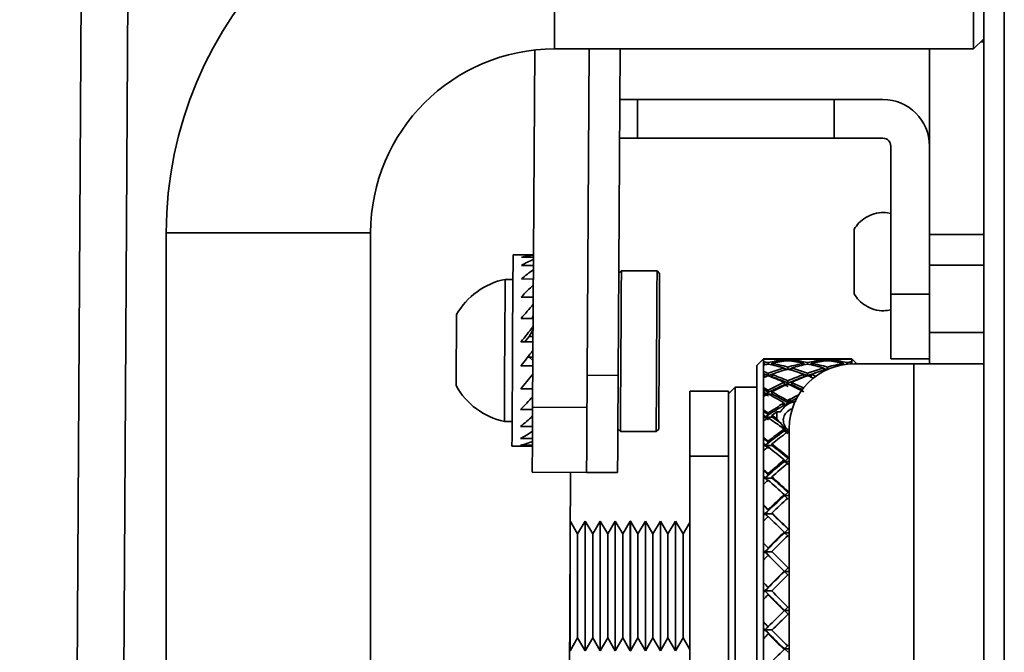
# Model space of a CAD drawing. Header units: millimetres. Extents: x 1 to 1119, y -1 to 863.
# Tile 89 of 211: x 688 to 704, y 433 to 443. Entities that reach past the tile are written whole.
import ezdxf

# ---------------------------------------------------------------- set-up
doc = ezdxf.new("R2010")
doc.units = ezdxf.units.MM

msp = doc.modelspace()

# ---------------------------------------------------------------- linework, layer by layer
at = {"color": 7, "linetype": 'Continuous', "lineweight": 35}
for p, q in [((703.2389, 466.4086), (703.2389, 240.4353)), ((703.5722, 240.671), (703.5722, 466.1729)), ((687.5161, 268.1231), (688.5346, 445.9202)), ((689.294, 445.9158), (688.2755, 268.1187)), ((696.2389, 442.3686), (696.2389, 445.7019)), ((703.0722, 445.7019), (703.0722, 442.3686)), ((703.0722, 442.3686), (703.2389, 442.5353)), ((695.9141, 442.351), (695.8807, 436.5197)), ((696.2389, 442.3686), (703.0722, 442.3686)), ((696.7998, 442.3686), (696.7693, 437.0438)), ((697.3061, 442.3686), (697.2756, 437.0409)), ((702.3533, 439.3421), (702.3533, 442.3686)), ((697.3014, 441.5441), (697.5908, 441.5441)), ((697.5908, 440.9116), (697.5908, 441.5441)), ((697.5908, 441.5441), (700.7987, 441.5441)), ((700.7987, 441.5441), (700.7987, 440.9116)), ((700.7987, 441.5441), (701.5938, 441.5441)), ((697.2978, 440.9116), (697.5908, 440.9116)), ((697.5908, 440.9116), (700.7987, 440.9116)), ((700.7987, 440.9116), (701.5938, 440.9116)), ((701.7208, 440.7846), (701.7208, 438.3691)), ((689.9056, 439.3686), (689.9056, 408.7019)), ((689.9056, 439.3686), (693.2389, 439.3686)), ((693.2389, 408.7019), (693.2389, 439.3686)), ((703.2389, 439.3421), (702.3533, 439.3421)), ((702.3533, 439.3421), (702.3533, 438.839)), ((695.8949, 439.0078), (695.5616, 439.0097)), ((695.8939, 438.8344), (695.698, 438.8356)), ((695.8947, 438.9687), (695.6988, 438.9698)), ((702.3533, 438.839), (703.2389, 438.839)), ((702.3533, 437.7383), (702.3533, 438.839)), ((697.3277, 438.7492), (697.2852, 438.7071)), ((697.9097, 438.7459), (697.3277, 438.7492)), ((697.9518, 438.7033), (697.9097, 438.7459)), ((695.5593, 438.6076), (695.4326, 438.6083)), ((695.8927, 438.6129), (695.6968, 438.614)), ((701.7208, 438.3691), (702.3533, 438.3691)), ((701.7208, 438.3691), (701.7208, 437.3108)), ((695.891, 438.3181), (695.6951, 438.3192)), ((695.8893, 438.0161), (695.8726, 437.9685)), ((695.889, 437.9684), (695.6931, 437.9695)), ((695.888, 437.7875), (695.8234, 437.6764)), ((703.2389, 437.7383), (702.3533, 437.7383)), ((702.3533, 437.7383), (702.3533, 437.2303)), ((695.8868, 437.5859), (695.6909, 437.587)), ((695.7531, 437.5866), (695.8234, 437.6764)), ((695.8873, 437.676), (695.8234, 437.6764)), ((695.8011, 437.339), (695.8854, 437.3386)), ((695.8854, 437.3351), (695.8215, 437.3355)), ((695.8215, 437.3355), (695.8851, 437.2815)), ((699.6438, 437.3094), (699.538, 437.2036)), ((699.6438, 437.3089), (699.6438, 437.3094)), ((699.6438, 437.3089), (699.6438, 437.308)), ((699.6438, 437.308), (699.6438, 437.3027)), ((699.6438, 437.3027), (699.6438, 437.2626)), ((699.6438, 437.2626), (699.6438, 437.2412)), ((699.6438, 437.2412), (699.6438, 437.2341)), ((699.6438, 437.2341), (699.6438, 437.2077)), ((699.6626, 437.3038), (699.6617, 437.3085)), ((699.6661, 437.2129), (699.6617, 437.2377)), ((699.7217, 437.3094), (699.7222, 437.3066)), ((699.7217, 437.2491), (699.7261, 437.2244)), ((699.7823, 437.3037), (699.7815, 437.3085)), ((699.7862, 437.2109), (699.7815, 437.2377)), ((700.2213, 437.3094), (699.864, 437.3094)), ((699.9834, 437.2722), (699.9821, 437.2871)), ((700.042, 437.2932), (700.0432, 437.2799)), ((700.1032, 437.2718), (700.1019, 437.2871)), ((700.305, 437.3039), (700.305, 437.3085)), ((700.305, 437.2124), (700.305, 437.2377)), ((700.3648, 437.3094), (700.3648, 437.3067)), ((700.3648, 437.249), (700.3648, 437.2255)), ((700.4247, 437.3039), (700.4247, 437.3085)), ((700.4247, 437.2124), (700.4247, 437.2377)), ((700.8657, 437.3094), (700.5083, 437.3094)), ((700.6265, 437.2718), (700.6278, 437.2871)), ((700.6876, 437.2932), (700.6865, 437.2799)), ((700.7462, 437.2722), (700.7475, 437.2871)), ((700.9442, 437.2152), (700.9482, 437.2377)), ((700.9474, 437.3037), (700.9482, 437.3085)), ((701.008, 437.2491), (701.0036, 437.2244)), ((701.008, 437.3094), (701.0075, 437.3066)), ((701.0663, 437.2288), (701.0679, 437.2377)), ((701.0671, 437.3038), (701.0679, 437.3085)), ((701.165, 437.2303), (701.0858, 437.3094)), ((701.0858, 437.3089), (701.0858, 437.3094)), ((701.0858, 437.308), (701.0858, 437.3089)), ((701.0858, 437.3027), (701.0858, 437.308)), ((701.0858, 437.2626), (701.0858, 437.3027)), ((701.0858, 437.2412), (701.0858, 437.2626)), ((701.0858, 437.2341), (701.0858, 437.2412)), ((702.0993, 437.2303), (701.1222, 437.2303)), ((702.3533, 437.3108), (701.7208, 437.3108)), ((703.2389, 437.2303), (702.0993, 437.2303)), ((695.8846, 437.1946), (695.6886, 437.1957)), ((695.8766, 437.051), (695.8836, 437.036)), ((699.538, 430.0069), (699.538, 437.2036)), ((699.6438, 437.2077), (699.6438, 437.105)), ((699.6438, 437.0499), (699.6438, 437.0631)), ((699.6438, 437.0499), (699.6438, 437.0032)), ((699.669, 437.0177), (699.6617, 437.0566)), ((699.7217, 437.0782), (699.7289, 437.0394)), ((699.7887, 437.0177), (699.7815, 437.0566)), ((699.9853, 437.126), (699.9821, 437.1607)), ((700.042, 437.1771), (700.0452, 437.1424)), ((700.1052, 437.1241), (700.1019, 437.1607)), ((700.305, 437.0171), (700.305, 437.0566)), ((700.3648, 437.0779), (700.3648, 437.0384)), ((700.4247, 437.0171), (700.4247, 437.0566)), ((700.6245, 437.1241), (700.6278, 437.1607)), ((700.6876, 437.1771), (700.6845, 437.1424)), ((696.7693, 437.0438), (697.2756, 437.0409)), ((699.6438, 437.0032), (699.6438, 436.8411)), ((699.9858, 436.8884), (699.9821, 436.9262)), ((699.9858, 436.8884), (700.0457, 436.9146)), ((700.0457, 436.8614), (699.9858, 436.8884)), ((700.042, 436.9524), (700.0457, 436.9146)), ((700.1055, 436.8884), (700.1019, 436.9262)), ((695.8824, 436.819), (695.6865, 436.8202)), ((698.4425, 436.7816), (699.075, 436.7816)), ((698.4425, 436.7816), (698.4425, 435.7233)), ((699.1808, 436.8464), (699.075, 436.7406)), ((699.075, 436.7816), (699.075, 435.7233)), ((699.538, 436.8464), (699.1808, 436.8464)), ((699.1808, 430.3641), (699.1808, 436.8464)), ((699.6438, 436.8411), (699.6438, 436.78)), ((699.6438, 436.78), (699.6438, 436.7611)), ((699.6438, 436.7611), (699.6438, 436.6955)), ((699.669, 436.7349), (699.6617, 436.7706)), ((699.7217, 436.8017), (699.7289, 436.7662)), ((699.7887, 436.7349), (699.7815, 436.7706)), ((699.6438, 436.6955), (699.6438, 436.4789)), ((699.9832, 436.581), (699.9738, 436.5957)), ((699.9858, 436.5568), (699.9832, 436.581)), ((699.9858, 436.5568), (700.0457, 436.5921)), ((700.0433, 436.6141), (700.0457, 436.592)), ((695.8805, 436.4829), (695.6846, 436.484)), ((695.8807, 436.5197), (696.7663, 436.5146)), ((699.6438, 436.4789), (699.6438, 436.4003)), ((699.9232, 436.4448), (699.8646, 436.4435)), ((699.8649, 436.4431), (699.865, 436.3321)), ((699.9858, 436.5568), (700.0063, 436.5446)), ((700.0232, 436.5568), (699.9858, 436.5568)), ((700.0232, 436.5568), (700.0063, 436.5446)), ((695.4194, 436.2885), (695.546, 436.2878)), ((699.6438, 436.4003), (699.6438, 436.3763)), ((699.6438, 436.3763), (699.6438, 436.2938)), ((699.6438, 436.2938), (699.6438, 436.0294)), ((699.669, 436.357), (699.6617, 436.3884)), ((699.7289, 436.3967), (699.669, 436.357)), ((699.669, 436.357), (699.7289, 436.3165)), ((699.669, 436.357), (699.7887, 436.357)), ((699.7887, 436.357), (699.7815, 436.3884)), ((699.8647, 436.3321), (699.9233, 436.2651)), ((699.9233, 436.2651), (700.0063, 436.1504)), ((695.8789, 436.2073), (695.683, 436.2084)), ((697.2706, 436.1685), (697.3127, 436.1259)), ((697.3127, 436.1259), (697.8947, 436.1226)), ((697.8947, 436.1226), (697.9373, 436.1647)), ((699.9739, 436.1587), (699.9832, 436.1563)), ((699.9858, 436.1356), (699.9832, 436.1563)), ((700.0063, 436.1504), (699.9858, 436.1356)), ((700.0457, 436.0919), (699.9858, 436.1356)), ((699.9858, 436.1356), (700.0232, 436.1356)), ((700.0063, 436.1504), (700.0232, 436.1356)), ((700.0232, 436.1356), (700.0639, 436.1112)), ((700.032, 436.1136), (700.0639, 436.0943)), ((700.0639, 436.0974), (700.0433, 436.1107)), ((700.0639, 405.7019), (700.0639, 436.1719)), ((695.8778, 436.0094), (695.6819, 436.0106)), ((699.6438, 436.0294), (699.6438, 435.9358)), ((699.6438, 435.9358), (699.6438, 435.9074)), ((699.7217, 435.9687), (699.7289, 435.9427)), ((695.5437, 435.8856), (695.7998, 435.8841)), ((695.8772, 435.9019), (695.6812, 435.903)), ((699.6438, 435.9074), (699.6438, 435.8105)), ((699.6438, 435.8105), (699.6438, 435.5062)), ((699.669, 435.8955), (699.6617, 435.9216)), ((699.669, 435.8955), (699.7887, 435.8955)), ((699.7887, 435.8955), (699.7815, 435.9216)), ((698.4425, 435.7233), (698.4425, 429.1425)), ((699.075, 435.7233), (698.4425, 435.7233)), ((699.075, 435.7233), (699.075, 435.6448)), ((699.075, 435.6448), (699.075, 431.5657)), ((699.9858, 435.6375), (699.9821, 435.6609)), ((699.9858, 435.6375), (700.0457, 435.6872)), ((700.0457, 435.5872), (699.9858, 435.6375)), ((700.042, 435.7106), (700.0457, 435.6872)), ((696.7602, 435.4563), (695.8746, 435.4614)), ((696.5003, 435.4578), (696.4613, 428.6423)), ((697.2665, 435.4534), (696.7602, 435.4563)), ((699.6438, 435.5062), (699.6438, 435.4004)), ((699.6438, 435.4004), (699.6438, 435.3685)), ((699.6438, 435.3685), (699.6438, 435.2602)), ((699.669, 435.3645), (699.6617, 435.3845)), ((699.669, 435.3645), (699.7887, 435.3645)), ((699.7217, 435.4376), (699.7289, 435.4176)), ((699.7887, 435.3645), (699.7815, 435.3845)), ((699.6438, 435.2602), (699.6438, 434.9253)), ((699.9858, 435.0776), (700.0457, 435.1324)), ((700.042, 435.1494), (700.0457, 435.1324)), ((699.9858, 435.0776), (699.9821, 435.0946)), ((700.0457, 435.0224), (699.9858, 435.0776)), ((699.6438, 434.9253), (699.6438, 434.8105)), ((699.6438, 434.8105), (699.6438, 434.776)), ((699.7217, 434.8507), (699.7289, 434.8374)), ((696.6143, 434.4519), (696.4957, 434.6573)), ((696.7365, 434.6636), (696.6143, 434.4519)), ((696.7376, 434.6636), (696.7365, 434.6636)), ((696.7365, 434.6636), (696.7365, 432.5469)), ((696.8598, 434.4519), (696.7376, 434.6636)), ((696.7376, 434.6636), (696.7376, 432.5469)), ((696.982, 434.6636), (696.8598, 434.4519)), ((696.9831, 434.6636), (696.982, 434.6636)), ((696.982, 434.6636), (696.982, 432.5469)), ((697.1053, 434.4519), (696.9831, 434.6636)), ((696.9831, 434.6636), (696.9831, 432.5469)), ((697.2276, 434.6636), (697.1053, 434.4519)), ((697.2287, 434.6636), (697.2276, 434.6636)), ((697.2276, 434.6636), (697.2276, 432.5469)), ((697.3509, 434.4519), (697.2287, 434.6636)), ((697.2287, 434.6636), (697.2287, 432.5469)), ((697.4731, 434.6636), (697.3509, 434.4519)), ((697.4742, 434.6636), (697.4731, 434.6636)), ((697.4731, 434.6636), (697.4731, 432.5469)), ((697.5964, 434.4519), (697.4742, 434.6636)), ((697.4742, 434.6636), (697.4742, 432.5469)), ((697.7186, 434.6636), (697.5964, 434.4519)), ((697.7197, 434.6636), (697.7186, 434.6636)), ((697.7186, 434.6636), (697.7186, 432.5469)), ((697.8419, 434.4519), (697.7197, 434.6636)), ((697.7197, 434.6636), (697.7197, 432.5469)), ((697.9642, 434.6636), (697.8419, 434.4519)), ((697.9653, 434.6636), (697.9642, 434.6636)), ((697.9642, 434.6636), (697.9642, 432.5469)), ((698.0875, 434.4519), (697.9653, 434.6636)), ((697.9653, 434.6636), (697.9653, 432.5469)), ((698.2097, 434.6636), (698.0875, 434.4519)), ((698.2108, 434.6636), (698.2097, 434.6636)), ((698.2097, 434.6636), (698.2097, 432.5469)), ((698.333, 434.4519), (698.2108, 434.6636)), ((698.2108, 434.6636), (698.2108, 432.5469)), ((698.4425, 434.6416), (698.333, 434.4519)), ((699.6438, 434.776), (699.6438, 434.6596)), ((699.6438, 434.6596), (699.6438, 434.3042)), ((699.669, 434.7799), (699.6617, 434.7933)), ((699.669, 434.7799), (699.7887, 434.7799)), ((699.7887, 434.7799), (699.7815, 434.7933)), ((699.9858, 434.473), (699.9821, 434.483)), ((699.9858, 434.473), (700.0457, 434.5313)), ((700.042, 434.5413), (700.0457, 434.5313)), ((696.6143, 434.4519), (696.6143, 433.6053)), ((696.8598, 434.4519), (696.8598, 433.6053)), ((697.1053, 434.4519), (697.1053, 433.6053)), ((697.3509, 434.4519), (697.3509, 433.6053)), ((697.5964, 434.4519), (697.5964, 433.6053)), ((697.8419, 434.4519), (697.8419, 433.6053)), ((698.0875, 434.4519), (698.0875, 433.6053)), ((698.333, 434.4519), (698.333, 433.6053)), ((700.0457, 434.4145), (699.9858, 434.473)), ((699.6438, 434.3042), (699.6438, 434.184)), ((699.6438, 434.184), (699.6438, 434.148)), ((699.669, 434.1597), (699.6617, 434.166)), ((699.7217, 434.226), (699.7289, 434.2197)), ((696.4921, 434.0215), (696.4921, 432.5469)), ((699.6438, 434.148), (699.6438, 434.027)), ((699.6438, 434.027), (699.6438, 433.6619)), ((699.7217, 434.1058), (699.7289, 434.0995)), ((699.9858, 433.842), (699.9821, 433.8447)), ((699.9858, 433.842), (700.0457, 433.9019)), ((699.9858, 433.842), (700.0457, 433.782)), ((700.042, 433.9047), (700.0457, 433.902)), ((696.491, 433.8257), (696.491, 432.5469)), ((700.042, 433.7847), (700.0457, 433.782)), ((696.6143, 433.6053), (696.6143, 432.7586)), ((696.8598, 433.6053), (696.8598, 432.7586)), ((697.1053, 433.6053), (697.1053, 432.7586)), ((697.3509, 433.6053), (697.3509, 432.7586)), ((697.5964, 433.6053), (697.5964, 432.7586)), ((697.8419, 433.6053), (697.8419, 432.7586)), ((698.0875, 433.6053), (698.0875, 432.7586)), ((698.333, 433.6053), (698.333, 432.7586)), ((699.6438, 433.6619), (699.6438, 433.5398)), ((699.6438, 433.5398), (699.6438, 433.5035)), ((699.669, 433.5226), (699.6617, 433.5217)), ((699.7217, 433.5825), (699.7289, 433.5834)), ((699.6438, 433.5035), (699.6438, 433.3815)), ((699.6438, 433.3815), (699.6438, 433.0179)), ((699.7217, 433.4609), (699.7289, 433.4618)), ((699.9858, 433.2038), (699.9821, 433.1992)), ((700.0457, 433.2636), (699.9858, 433.2038)), ((699.9858, 433.2038), (700.0457, 433.1442)), ((700.042, 433.1395), (700.0457, 433.1442)), ((699.6438, 433.0179), (699.6438, 432.8977)), ((699.6438, 432.8977), (699.6438, 432.8621)), ((699.669, 432.888), (699.6617, 432.8799)), ((699.7887, 432.888), (699.669, 432.888)), ((699.7887, 432.888), (699.7815, 432.8799)), ((696.4921, 432.5469), (696.6143, 432.7586)), ((696.6143, 432.7586), (696.7365, 432.5469)), ((696.7376, 432.5469), (696.8598, 432.7586)), ((696.8598, 432.7586), (696.982, 432.5469)), ((696.9831, 432.5469), (697.1053, 432.7586)), ((697.1053, 432.7586), (697.2276, 432.5469)), ((697.2287, 432.5469), (697.3509, 432.7586)), ((697.3509, 432.7586), (697.4731, 432.5469)), ((697.4742, 432.5469), (697.5964, 432.7586)), ((697.5964, 432.7586), (697.7186, 432.5469)), ((697.7197, 432.5469), (697.8419, 432.7586)), ((697.8419, 432.7586), (697.9642, 432.5469)), ((697.9653, 432.5469), (698.0875, 432.7586)), ((698.0875, 432.7586), (698.2097, 432.5469)), ((698.2108, 432.5469), (698.333, 432.7586)), ((698.333, 432.7586), (698.4425, 432.5689)), ((699.6438, 432.8621), (699.6438, 432.7429)), ((699.6438, 432.3917), (699.6438, 432.7429)), ((699.7217, 432.8204), (699.7289, 432.8285)), ((696.4837, 432.5595), (696.491, 432.5469)), ((699.9858, 432.5779), (699.9821, 432.566)), ((700.0457, 432.6357), (699.9858, 432.5779)), ((699.9858, 432.5779), (700.0457, 432.5204)), ((696.491, 432.5469), (696.4921, 432.5469)), ((696.7365, 432.5469), (696.7376, 432.5469)), ((696.982, 432.5469), (696.9831, 432.5469)), ((697.2276, 432.5469), (697.2287, 432.5469)), ((697.4731, 432.5469), (697.4742, 432.5469)), ((697.7186, 432.5469), (697.7197, 432.5469)), ((697.9642, 432.5469), (697.9653, 432.5469)), ((698.2097, 432.5469), (698.2108, 432.5469))]:
    msp.add_line(p, q, dxfattribs=at)
at = {"color": 8, "linetype": 'Continuous', "lineweight": 35}
for p, q in [((703.1904, 442.4867), (703.2389, 442.4867)), ((702.0993, 405.7019), (702.0993, 437.2303)), ((699.669, 437.0177), (699.68, 437.0177)), ((699.7637, 437.0177), (699.7887, 437.0177)), ((700.0188, 436.8884), (699.9858, 436.8884)), ((700.1055, 436.8884), (700.0653, 436.8884)), ((699.669, 436.7349), (699.715, 436.7349)), ((699.7284, 436.7349), (699.7887, 436.7349)), ((700.0639, 435.6375), (699.9858, 435.6375)), ((700.0639, 435.0776), (699.9858, 435.0776)), ((700.0639, 434.473), (699.9858, 434.473)), ((699.669, 434.1597), (699.7878, 434.1597)), ((700.0639, 433.842), (699.9858, 433.842)), ((699.7824, 433.5226), (699.669, 433.5226)), ((700.0639, 433.2038), (699.9858, 433.2038)), ((700.0639, 432.5779), (699.9858, 432.5779))]:
    msp.add_line(p, q, dxfattribs=at)
at = {"color": 7, "linetype": 'Continuous', "lineweight": 35, "flags": 128}
for points in [[(695.5616, 439.0097), (695.5615, 438.9894), (695.5607, 438.8562), (695.5593, 438.6089), (695.5574, 438.2675), (695.555, 437.8596), (695.5525, 437.4185), (695.55, 436.9796), (695.5477, 436.5787), (695.5458, 436.2482), (695.5445, 436.0149), (695.5438, 435.8976), (695.5437, 435.8856)], [(697.3127, 436.1259), (697.3131, 436.1901), (697.3141, 436.3764), (697.3158, 436.6666), (697.3179, 437.0322), (697.3202, 437.4375), (697.3225, 437.8429), (697.3246, 438.2085), (697.3263, 438.4987), (697.3274, 438.685), (697.3277, 438.7492), (697.3277, 438.7492)], [(697.9022, 437.4342), (697.9045, 437.8395), (697.9066, 438.2052), (697.9083, 438.4953), (697.9094, 438.6817), (697.9097, 438.7459)], [(697.9518, 438.7033), (697.9515, 438.6412), (697.9504, 438.4609), (697.9488, 438.1801), (697.9468, 437.8262), (697.9445, 437.434), (697.9423, 437.0417), (697.9403, 436.6879), (697.9387, 436.4071), (697.9376, 436.2268), (697.9373, 436.1647)], [(695.4326, 438.6083), (695.4326, 438.5932), (695.4319, 438.4706), (695.4305, 438.2373), (695.4287, 437.9184), (695.4266, 437.5486), (695.4244, 437.168), (695.4224, 436.8177), (695.4208, 436.5358), (695.4197, 436.3528), (695.4194, 436.2885), (695.4194, 436.2885)], [(694.6355, 437.3597), (694.6368, 437.5858), (694.638, 437.7917), (694.6388, 437.9461), (694.6393, 438.0253), (694.6393, 438.0329)], [(697.8947, 436.1226), (697.8951, 436.1868), (697.8961, 436.3731), (697.8978, 436.6632), (697.8999, 437.0289), (697.9022, 437.4342)], [(694.6327, 436.873), (694.6328, 436.8884), (694.6333, 436.9822), (694.6343, 437.1477), (694.6355, 437.3597)], [(699.6438, 437.105), (699.6438, 437.1), (699.6438, 437.0949), (699.6438, 437.0898), (699.6438, 437.0845), (699.6438, 437.0793), (699.6438, 437.074), (699.6438, 437.0686), (699.6438, 437.0631)], [(696.7693, 437.0438), (696.7675, 436.7341), (696.7658, 436.4363), (696.7643, 436.1619), (696.7629, 435.9213), (696.7618, 435.7239), (696.7609, 435.5772), (696.7604, 435.4868), (696.7602, 435.4563)], [(697.2756, 437.0409), (697.2738, 436.7312), (697.2721, 436.4334), (697.2706, 436.159), (697.2692, 435.9184), (697.2681, 435.721), (697.2672, 435.5743), (697.2667, 435.4839), (697.2665, 435.4534)], [(695.8807, 436.5197), (695.8795, 436.3132), (695.8784, 436.1147), (695.8773, 435.9317), (695.8764, 435.7713), (695.8756, 435.6397), (695.8751, 435.5419), (695.8747, 435.4817), (695.8746, 435.4614)]]:
    msp.add_lwpolyline(points, dxfattribs=at)
at = {"color": 7, "linetype": 'Continuous', "lineweight": 35}
for centre, radius, start, end in [((696.2389, 439.3686), 6.3333, 90, 180), ((696.2389, 439.3686), 3, 90, 180), ((701.5938, 440.7846), 0.7595, 0, 90), ((701.5938, 440.7846), 0.127, 0, 90), ((695.6697, 437.447), 1.1852, 101.5351, 150.37586), ((701.1222, 436.1719), 1.0583, 90, 180), ((695.6697, 437.447), 1.1852, 208.96771, 257.80847)]:
    msp.add_arc(centre, radius, start, end, dxfattribs=at)
for centre, major_axis, ratio, start_param, end_param in [((695.6901, 437.4469), (0.5631, 1.5088), 0.7074895, 0.3148298, 0.4781566), ((695.6901, 437.4469), (0.8679, 1.4786), 0.5692232, 0.6308813, 0.7942081), ((695.6901, 437.4469), (1.0288, 1.4942), 0.4273238, 0.8465153, 1.0098421), ((695.6901, 437.4469), (1.1273, 1.5208), 0.2932845, 1.0265731, 1.1898999), ((695.6901, 437.4469), (1.1859, 1.543), 0.1662748, 1.1919343, 1.3552611), ((695.6901, 437.4469), (1.2119, 1.5543), 0.0434628, 1.3511235, 1.5144503), ((695.6901, 437.4469), (1.2076, 1.5524), 0.0782416, 4.6109609, 4.7742877), ((700.4247, 433.6053), (2.8643, -2.8643), 0.8200441, 2.4485858, 2.4700391), ((700.305, 433.6053), (2.8643, -2.8642), 0.8200442, 2.4321728, 2.4370818), ((700.305, 433.6053), (-2.8105, 2.8105), 0.8585195, 5.5963416, 5.6012505), ((700.4247, 433.6053), (2.8105, -2.8105), 0.8585196, 2.471161, 2.4926143), ((700.4247, 433.6053), (3.0581, -3.0581), 0.6835169, 2.3613193, 2.3827726), ((700.305, 433.6053), (-3.0581, 3.0581), 0.6835169, 5.4864995, 5.4914084), ((700.305, 433.6053), (2.6486, 2.6486), 0.9776757, 0.9712175, 0.9761264), ((700.4247, 433.6053), (2.6486, 2.6486), 0.9776758, 0.987631, 1.0090843), ((700.305, 433.6053), (2.8105, -2.8105), 0.8585195, 2.4158216, 2.438336), ((700.305, 433.6053), (2.8643, -2.8643), 0.8200442, 2.3449067, 2.4157607), ((700.305, 433.6053), (2.6486, 2.6486), 0.9776757, 0.8839519, 0.9548059), ((700.305, 433.6053), (3.0581, -3.0581), 0.6835169, 2.2576404, 2.3284943), ((700.4247, 433.6053), (2.8105, -2.8105), 0.8585195, 2.4321733, 2.4547486), ((700.4247, 433.6053), (2.8643, -2.8643), 0.8200442, 2.3611317, 2.4321733), ((700.4247, 433.6053), (2.6486, 2.6486), 0.9776757, 0.9001774, 0.971219), ((700.4247, 433.6053), (-3.0581, 3.0581), 0.6835168, 5.415458, 5.4864995), ((700.305, 433.6053), (2.6486, 2.6486), 0.9776757, 0.7966855, 0.8677271), ((700.305, 433.6053), (2.8643, -2.8643), 0.8200442, 2.2576403, 2.3286819), ((700.305, 433.6053), (2.8643, 2.8643), 0.8200442, 0.8839524, 0.954994), ((700.4247, 433.6053), (2.6486, 2.6486), 0.9776757, 0.8128479, 0.8839513), ((700.4247, 433.6053), (2.8643, -2.8643), 0.8200442, 2.2738034, 2.3449068), ((700.4247, 433.6053), (2.8643, 2.8643), 0.8200441, 0.9001154, 0.9712187), ((700.305, 433.6053), (-2.6486, 2.6486), 0.9776757, 5.4864996, 5.5090749), ((700.4247, 433.6053), (-2.6486, 2.6486), 0.9776757, 5.5026629, 5.5252422), ((700.305, 433.6053), (2.6486, 2.6486), 0.9776757, 0.7579429, 0.7805224), ((700.305, 433.6053), (-2.6486, 2.6486), 0.9776757, 5.3992341, 5.4703374), ((700.305, 433.6053), (2.8643, 2.8643), 0.8200442, 0.7966859, 0.8677892), ((700.305, 433.6053), (2.8643, -2.8643), 0.8200441, 2.1703739, 2.2414772), ((700.4247, 433.6053), (2.6486, 2.6486), 0.9776757, 0.7741104, 0.7966857), ((700.4247, 433.6053), (-2.6486, 2.6486), 0.9776757, 5.4154582, 5.4864998), ((700.4247, 433.6053), (2.8643, 2.8643), 0.8200442, 0.8129108, 0.8839524), ((700.4247, 433.6053), (2.8643, -2.8643), 0.8200442, 2.1865987, 2.2576403), ((700.305, 433.6053), (2.8643, 2.8643), 0.8200442, 0.7094194, 0.7804609), ((700.305, 433.6053), (2.6486, -2.6486), 0.9776757, 2.1703737, 2.2414153), ((700.305, 433.6053), (3.0581, 3.0581), 0.6835168, 0.7966858, 0.8677273), ((700.4247, 433.6053), (2.8643, 2.8643), 0.8200442, 0.725832, 0.7966859), ((700.4247, 433.6053), (-2.6486, 2.6486), 0.9776757, 5.3283794, 5.3992334), ((700.305, 433.6053), (2.8105, 2.8105), 0.8585195, 0.6868441, 0.7094194), ((700.4247, 433.6053), (2.8105, 2.8105), 0.8585195, 0.7032566, 0.725771), ((700.305, 433.6053), (2.8643, 2.8643), 0.8200441, 0.6715536, 0.6930068), ((700.305, 433.6053), (2.8105, 2.8105), 0.8585196, 0.6489784, 0.6704317), ((700.305, 433.6053), (3.0581, 3.0581), 0.6835169, 0.7588201, 0.7802733), ((700.4247, 433.6053), (2.8643, 2.8642), 0.8200442, 0.7045109, 0.7094198), ((700.4247, 433.6053), (2.8105, 2.8105), 0.8585195, 0.6819348, 0.6868437), ((700.4247, 433.6053), (3.0581, 3.0581), 0.6835169, 0.7917769, 0.7966858), ((700.4247, 433.6053), (-2.6486, 2.6486), 0.9776757, 5.3070589, 5.3119678), ((695.6901, 437.4469), (1.1727, 1.5376), 0.2019378, 4.450584, 4.6139108), ((700.4247, 433.6053), (-3.2286, 3.2286), 0.5623968, 5.4156456, 5.4370989), ((700.4247, 433.5691), (-3.2286, 3.2286), 0.5623968, 5.4136608, 5.4370989), ((700.305, 433.6053), (3.2286, -3.2286), 0.562397, 2.2576399, 2.2625488), ((700.305, 433.6053), (2.8643, 2.8643), 0.8200441, 1.0584851, 1.0633941), ((700.305, 433.5638), (2.8643, 2.8643), 0.8200442, 1.0202542, 1.0565006), ((700.305, 433.6053), (2.8643, 2.8643), 0.8200442, 0.9712188, 1.0420727), ((700.4247, 433.6053), (2.8643, 2.8643), 0.8200441, 0.9874435, 1.0584851), ((700.4247, 433.6053), (3.2286, -3.2286), 0.5623969, 2.1865988, 2.2576404), ((700.4247, 433.5658), (-3.0581, 3.0581), 0.6835168, 5.4144602, 5.4315426), ((700.305, 433.6053), (-3.0581, 3.0581), 0.6835168, 5.3119666, 5.3830082), ((700.305, 433.6053), (3.0581, 3.0581), 0.6835169, 0.9712187, 1.0422603), ((700.305, 433.5638), (2.8643, 2.8643), 0.8200442, 0.9385777, 0.9539995), ((700.4247, 433.6053), (3.0581, -3.0581), 0.6835168, 2.186537, 2.2576404), ((700.4247, 433.5658), (3.0581, -3.0581), 0.6835168, 2.186537, 2.2227308), ((700.305, 433.6053), (3.0581, 3.0581), 0.6835168, 0.8839523, 0.9550556), ((700.305, 433.5658), (3.0581, 3.0581), 0.6835168, 0.9188617, 0.9550556), ((700.4247, 433.6053), (3.0581, 3.0581), 0.6835168, 0.9001771, 0.9712187), ((700.4247, 433.6053), (-3.0581, 3.0581), 0.6835169, 5.2915219, 5.3119666), ((700.4247, 433.5638), (2.8643, -2.8643), 0.8200442, 2.1875932, 2.2030149), ((700.4247, 433.6053), (2.8643, 2.8643), 0.8200442, 1.0748975, 1.0963508), ((700.305, 433.5638), (2.8643, 2.8643), 0.8200441, 1.0565006, 1.0633941), ((700.3194, 433.5691), (2.8643, 2.8643), 0.8200442, 1.0440575, 1.0604698), ((700.305, 433.5658), (3.0581, 3.0581), 0.6835168, 1.0574891, 1.143767), ((700.305, 433.6053), (3.2286, -3.2286), 0.5623969, 2.1703739, 2.2412278), ((700.305, 433.6053), (3.0581, 3.0581), 0.6835168, 1.0584851, 1.1293391), ((700.4247, 433.6053), (3.0581, 3.0581), 0.6835169, 1.0747101, 1.1457517), ((700.4247, 433.5691), (3.2286, -3.2286), 0.5623969, 2.1856011, 2.2556558), ((700.305, 433.6053), (-3.2286, 3.2286), 0.5623969, 5.2247001, 5.2957417), ((700.305, 433.5658), (3.0581, 3.0581), 0.6835169, 0.9712187, 1.0412658), ((700.4247, 433.6053), (3.0581, 3.0581), 0.6835169, 0.9873819, 1.0584852), ((700.4247, 433.6053), (3.2286, -3.2286), 0.5623968, 2.117521, 2.1703739), ((700.4247, 433.5691), (3.2286, -3.2286), 0.5623968, 2.1230333, 2.1693779), ((700.305, 433.6053), (-3.0581, 3.0581), 0.6835169, 5.2701543, 5.2958034), ((700.4247, 433.6053), (-3.3746, 3.3746), 0.452637, 5.3283791, 5.3498323), ((700.4247, 433.5735), (-3.3746, 3.3746), 0.452637, 5.3263943, 5.3498323), ((700.305, 433.6053), (-3.3746, 3.3746), 0.452637, 5.3119666, 5.3168755), ((700.305, 433.6053), (3.0581, 3.0581), 0.683517, 1.1457518, 1.1506607), ((700.4247, 433.6053), (3.0581, 3.0581), 0.683517, 1.1621645, 1.1836177), ((700.305, 433.5658), (3.0581, 3.0581), 0.683517, 1.1437673, 1.1506607), ((700.3194, 433.5735), (3.0581, 3.0581), 0.6835168, 1.1313239, 1.1477362), ((700.3194, 433.5658), (-3.3746, 3.3746), 0.452637, 5.2975388, 5.3139511), ((700.305, 433.6053), (-3.3746, 3.3746), 0.452637, 5.2269429, 5.2955541), ((700.4247, 433.6053), (-3.3746, 3.3746), 0.452637, 5.2436392, 5.3119666), ((700.4247, 433.5735), (-3.3746, 3.3746), 0.452637, 5.2399274, 5.309982), ((695.6901, 437.4469), (1.1038, 1.5132), 0.3306934, 4.282191, 4.4455178), ((700.305, 433.5691), (3.2286, 3.2286), 0.5623969, 1.08949, 1.1285322), ((700.305, 433.6053), (3.2286, 3.2286), 0.5623969, 1.0813194, 1.1115935), ((700.4247, 433.6053), (-3.4949, 3.4949), 0.351239, 5.2411127, 5.2625659), ((700.4247, 433.5788), (-3.4949, 3.4949), 0.351239, 5.2391261, 5.2625659), ((700.305, 433.6053), (3.2286, 3.2286), 0.562397, 1.1583909, 1.2166057), ((700.305, 433.5691), (3.2286, 3.2286), 0.562397, 1.1447557, 1.2146271), ((700.4247, 433.6053), (3.2286, 3.2286), 0.5623969, 1.2102903, 1.2330182), ((695.6901, 437.4469), (0.9911, 1.4875), 0.4670861, 4.095088, 4.2584148), ((700.305, 433.6053), (3.4949, -3.4949), 0.351239, 2.0831075, 2.0880164), ((700.305, 433.6053), (3.2286, 3.2286), 0.5623969, 1.2330182, 1.2379271), ((700.305, 433.5691), (3.2286, 3.2286), 0.5623969, 1.2310336, 1.2379271), ((700.4247, 433.6053), (3.2286, 3.2286), 0.5623969, 1.2494306, 1.2708839), ((700.305, 433.6053), (3.4949, -3.4949), 0.351239, 2.0084461, 2.066695), ((700.4247, 433.6053), (-3.4949, 3.4949), 0.3512391, 5.2019426, 5.2247), ((700.4247, 433.5788), (-3.4949, 3.4949), 0.3512391, 5.1859316, 5.2227155), ((695.6901, 437.4469), (0.8024, 1.4805), 0.610314, 3.8609625, 4.0242893), ((700.305, 433.5735), (3.3746, 3.3746), 0.452637, 1.2320221, 1.3183), ((700.305, 433.6053), (3.3746, 3.3746), 0.452637, 1.2352578, 1.3038721), ((700.4247, 433.6053), (3.3746, 3.3746), 0.452637, 1.2519608, 1.3202846), ((695.6901, 437.4469), (0.4204, 1.5298), 0.7390706, 3.4902637, 3.6535905), ((700.4247, 433.6053), (3.5885, -3.5885), 0.255887, 2.0122535, 2.0337068), ((700.4247, 433.5849), (3.5885, -3.5885), 0.255887, 2.0102687, 2.0337068), ((700.305, 433.6053), (3.5885, -3.5885), 0.255887, 1.9958411, 2.00075), ((700.3194, 433.5849), (3.3746, 3.3746), 0.452637, 1.3058569, 1.3222691), ((695.6901, 437.4469), (-0.2719, 1.5492), 0.7571411, 3.0050855, 3.06974), ((700.305, 433.6053), (3.3746, 3.3746), 0.452637, 1.3202846, 1.3251935), ((700.305, 433.5735), (3.3746, 3.3746), 0.452637, 1.3183, 1.3251935), ((700.4247, 433.6053), (3.3746, 3.3746), 0.452637, 1.3366971, 1.3581504), ((700.3194, 433.5735), (-3.5885, 3.5885), 0.2558871, 5.1230059, 5.1394182), ((700.305, 433.6053), (-3.5885, 3.5885), 0.2558871, 5.0501672, 5.1210211), ((700.4247, 433.6053), (3.5885, -3.5885), 0.2558871, 1.9247994, 1.995841), ((700.4247, 433.5849), (3.5885, -3.5885), 0.2558871, 1.9238017, 1.9938565), ((700.305, 433.5788), (3.4949, 3.4949), 0.351239, 1.3192885, 1.4055666), ((700.305, 433.6053), (3.4949, 3.4949), 0.351239, 1.3202846, 1.3911385), ((700.4247, 433.6053), (3.4949, 3.4949), 0.351239, 1.3365095, 1.4075511), ((700.4247, 433.6053), (-3.6549, 3.6549), 0.164711, 5.0665797, 5.088033), ((700.4247, 433.5917), (-3.6549, 3.6549), 0.164711, 5.0645949, 5.088033), ((700.305, 433.6053), (-3.6549, 3.6549), 0.164711, 5.0501672, 5.0550761), ((700.305, 433.6053), (3.4949, 3.4949), 0.3512389, 1.4075511, 1.41246), ((700.305, 433.5788), (3.4949, 3.4949), 0.3512389, 1.4055666, 1.41246), ((700.4247, 433.6053), (3.4949, 3.4949), 0.3512391, 1.4239636, 1.4454168), ((700.3194, 433.5917), (3.4949, 3.4949), 0.351239, 1.3931233, 1.4095357), ((700.3194, 433.5788), (3.6549, -3.6549), 0.164711, 1.8941468, 1.9105592), ((700.305, 433.6053), (3.6549, -3.6549), 0.164711, 1.8213081, 1.892162), ((700.4247, 433.6053), (-3.6549, 3.6549), 0.164711, 4.9791256, 5.0501672), ((700.4247, 433.5917), (-3.6549, 3.6549), 0.164711, 4.9781279, 5.0481826), ((700.305, 433.5849), (3.5885, 3.5885), 0.2558871, 1.406555, 1.492833), ((700.305, 433.6053), (3.5885, 3.5885), 0.2558871, 1.4075511, 1.478405), ((700.4247, 433.6053), (3.5885, 3.5885), 0.2558871, 1.4237759, 1.4948175), ((700.4247, 433.6053), (-3.6935, 3.6935), 0.0761253, 4.9793132, 5.0007665), ((700.4247, 433.5989), (-3.6935, 3.6935), 0.0761253, 4.9773285, 5.0007665), ((700.305, 433.6053), (-3.6935, 3.6935), 0.0761254, 4.9629007, 4.9678096), ((700.3194, 433.5989), (3.5885, 3.5885), 0.2558871, 1.4803898, 1.4968021), ((700.305, 433.6053), (3.5885, 3.5885), 0.255887, 1.4948174, 1.4997264), ((700.305, 433.5849), (3.5885, 3.5885), 0.255887, 1.492833, 1.4997264), ((700.4247, 433.6053), (3.5885, 3.5885), 0.2558871, 1.51123, 1.5326833), ((700.3194, 433.5849), (-3.6935, 3.6935), 0.0761254, 4.948473, 4.9648855), ((700.305, 433.6053), (-3.6935, 3.6935), 0.0761254, 4.8756342, 4.9464882), ((700.4247, 433.6053), (3.6935, -3.6935), 0.0761254, 1.7502665, 1.8213081), ((700.4247, 433.5989), (3.6935, -3.6935), 0.0761254, 1.7492688, 1.8193235), ((700.305, 433.6053), (3.6549, 3.6549), 0.164711, 1.4948175, 1.5656715), ((700.305, 433.5917), (3.6549, 3.6549), 0.164711, 1.4938214, 1.5800995), ((700.4247, 433.6053), (3.6549, 3.6549), 0.164711, 1.5110424, 1.582084), ((700.4247, 433.6053), (3.7039, -3.7039), 0.0112881, 4.5112779, 4.5327312), ((700.305, 433.6062), (-3.7039, 3.7039), 0.0112882, 1.4026421, 1.4095366), ((700.305, 433.6053), (-3.7039, 3.7039), 0.0112882, 1.4026421, 1.407551), ((700.305, 433.6053), (3.6549, 3.6549), 0.164711, 1.582084, 1.5869929), ((700.305, 433.5917), (3.6549, 3.6549), 0.164711, 1.5800995, 1.5869929), ((700.3194, 433.6062), (3.6549, 3.6549), 0.164711, 1.5676563, 1.5840686), ((700.3194, 433.5917), (3.7039, -3.7039), 0.0112881, 4.5471602, 4.5635714), ((700.305, 433.6062), (3.7039, -3.7039), 0.0112881, 4.5511293, 4.6374062), ((700.4247, 433.6053), (3.7039, -3.7039), 0.0112881, 4.5491437, 4.6201853), ((700.4247, 433.6053), (3.6549, 3.6549), 0.164711, 1.5984965, 1.6199498), ((700.305, 433.6053), (3.7039, -3.7039), 0.0112881, 4.5655562, 4.6364102), ((700.305, 433.5989), (3.6935, 3.6935), 0.0761254, 1.5810879, 1.6673658), ((700.305, 433.6053), (3.6935, 3.6935), 0.0761254, 1.582084, 1.6529379), ((700.4247, 433.6053), (3.6935, 3.6935), 0.0761254, 1.5983089, 1.6693504), ((700.4247, 433.6053), (-3.6862, 3.6862), 0.0988744, 1.4569518, 1.478405), ((700.305, 433.6136), (-3.6862, 3.6862), 0.0988745, 1.4899086, 1.496802), ((700.305, 433.6053), (-3.6862, 3.6862), 0.0988745, 1.4899086, 1.4948175), ((700.305, 433.5989), (3.6935, 3.6935), 0.0761254, 1.6673658, 1.6742594), ((700.305, 433.6053), (3.6935, 3.6935), 0.0761254, 1.6693505, 1.6742594), ((700.3194, 433.6136), (3.6935, 3.6935), 0.0761254, 1.6549227, 1.6713349), ((700.3194, 433.5989), (-3.6862, 3.6862), 0.0988744, 1.4928329, 1.5092452), ((700.305, 433.6136), (-3.6862, 3.6862), 0.0988744, 1.496802, 1.58308), ((700.4247, 433.6053), (3.6862, -3.6862), 0.0988744, 4.6364102, 4.7074517), ((700.4247, 433.6053), (3.6935, 3.6935), 0.0761253, 1.6857629, 1.7072162), ((700.305, 433.6053), (-3.6862, 3.6862), 0.0988744, 1.51123, 1.582084), ((700.305, 433.6053), (3.7039, 3.7039), 0.0112881, 4.5429809, 4.6138349), ((700.4247, 433.6053), (3.7039, 3.7039), 0.0112881, 4.5265684, 4.59761), ((700.4247, 433.6062), (3.7039, 3.7039), 0.0112881, 4.528553, 4.5986068), ((700.4247, 433.6053), (3.6404, -3.6404), 0.1879893, 4.6858109, 4.7072641), ((700.305, 433.6207), (-3.6404, 3.6404), 0.1879893, 1.5771751, 1.5840685), ((700.305, 433.6053), (-3.6404, 3.6404), 0.1879893, 1.5771751, 1.582084), ((700.305, 433.6053), (3.7039, 3.7039), 0.0112881, 4.5216595, 4.5265684), ((700.3194, 433.6207), (3.7039, 3.7039), 0.0112881, 4.5245826, 4.5409961), ((700.3194, 433.6062), (3.6404, -3.6404), 0.1879893, 4.721692, 4.7381044), ((700.305, 433.6207), (3.6404, -3.6404), 0.1879893, 4.7256611, 4.8119392), ((700.4247, 433.6053), (-3.6404, 3.6404), 0.1879893, 1.582084, 1.6531255), ((700.4247, 433.6062), (3.7039, 3.7039), 0.0112881, 4.4887026, 4.5121407), ((700.4247, 433.6053), (3.7039, 3.7039), 0.0112881, 4.4887026, 4.5101559), ((700.305, 433.6053), (3.6404, -3.6404), 0.1879893, 4.7400891, 4.8109431), ((700.305, 433.6053), (3.6862, 3.6862), 0.0988744, 4.4557144, 4.5265684)]:
    msp.add_ellipse(centre, major_axis=major_axis, ratio=ratio, start_param=start_param, end_param=end_param, dxfattribs=at)
for points, knots in [([(701.1222, 439.4265), (701.1468, 439.4618), (701.1987, 439.5361), (701.3117, 439.6246), (701.4512, 439.6856), (701.5942, 439.7097), (701.6837, 439.6925), (701.7208, 439.6854)], [0, 0, 0, 0, 0.1849636, 0.3894255, 0.6093066, 0.8378058, 1, 1, 1, 1]), ([(701.1222, 439.4265), (701.1222, 439.4242), (701.1222, 439.4196), (701.1222, 439.338), (701.1222, 439.211), (701.1222, 439.0477), (701.1222, 438.8678), (701.1222, 438.6913), (701.1222, 438.538), (701.1222, 438.4259), (701.1222, 438.3789), (701.1222, 438.3717), (701.1222, 438.37)], [0, 0, 0, 0, 0.1073659, 0.2147375, 0.3221189, 0.4294881, 0.5368599, 0.6442364, 0.7516101, 0.8589898, 0.9663622, 1, 1, 1, 1]), ([(701.7208, 438.1111), (701.6837, 438.104), (701.5942, 438.0868), (701.4512, 438.111), (701.3117, 438.1719), (701.1986, 438.2605), (701.1468, 438.3348), (701.1222, 438.37)], [0, 0, 0, 0, 0.1621918, 0.3906883, 0.6105746, 0.815027, 1, 1, 1, 1]), ([(699.9738, 436.5957), (699.9667, 436.5902), (699.9531, 436.5797), (699.9412, 436.5683), (699.9355, 436.5629)], [0, 0, 0, 0, 0.5227378, 1, 1, 1, 1]), ([(699.9355, 436.5629), (699.939, 436.564), (699.9467, 436.5665), (699.9625, 436.5721), (699.9749, 436.5775), (699.9832, 436.581)], [0, 0, 0, 0, 0.2222888, 0.4836024, 1, 1, 1, 1]), ([(700.1771, 436.6193), (700.1523, 436.6136), (700.093, 436.6002), (700.0488, 436.5728), (700.0232, 436.5568)], [0, 0, 0, 0, 0.4181724, 1, 1, 1, 1]), ([(700.1083, 436.664), (700.0966, 436.6597), (700.0773, 436.6528), (700.0521, 436.6418), (700.0387, 436.6352), (700.032, 436.6318)], [0, 0, 0, 0, 0.4402606, 0.7197311, 1, 1, 1, 1]), ([(700.032, 436.6318), (700.0323, 436.6314), (700.033, 436.6302), (700.0343, 436.6283), (700.0358, 436.6259), (700.0373, 436.6235), (700.0388, 436.6211), (700.0408, 436.618), (700.0423, 436.6156), (700.0433, 436.6141)], [0, 0, 0, 0, 0.0649606, 0.1992051, 0.3331873, 0.4674086, 0.6014542, 0.7356355, 1, 1, 1, 1]), ([(700.1083, 436.664), (700.1043, 436.6604), (700.0916, 436.6495), (700.07, 436.6323), (700.0522, 436.6201), (700.0433, 436.6141)], [0, 0, 0, 0, 0.1903992, 0.5941044, 1, 1, 1, 1]), ([(699.7217, 436.4281), (699.7229, 436.4229), (699.7253, 436.4125), (699.7277, 436.402), (699.7289, 436.3968)], [0, 0, 0, 0, 0.5001911, 1, 1, 1, 1]), ([(700.0063, 436.5446), (699.9767, 436.5171), (699.9431, 436.4859), (699.9253, 436.4491), (699.9232, 436.4448)], [0, 0, 0, 0, 0.8820141, 1, 1, 1, 1]), ([(700.0494, 436.1481), (700.043, 436.1531), (700.0058, 436.1824), (699.9732, 436.2514), (699.9619, 436.3406), (699.9997, 436.4209), (700.0571, 436.4752), (700.1094, 436.4945), (700.1251, 436.5003)], [0, 0, 0, 0, 0.044608, 0.263158, 0.4791274, 0.693151, 0.9079209, 1, 1, 1, 1]), ([(699.9356, 436.1983), (699.9414, 436.1917), (699.9532, 436.1782), (699.9668, 436.1653), (699.9739, 436.1587)], [0, 0, 0, 0, 0.48425748, 1, 1, 1, 1]), ([(699.9832, 436.1563), (699.979, 436.1598), (699.9707, 436.1668), (699.9583, 436.1777), (699.9466, 436.1881), (699.9391, 436.1951), (699.9356, 436.1983)], [0, 0, 0, 0, 0.2616044, 0.5232272, 0.7808569, 1, 1, 1, 1]), ([(700.032, 436.1136), (700.033, 436.1133), (700.0344, 436.113), (700.0363, 436.1125), (700.0375, 436.1122), (700.0387, 436.1119), (700.0405, 436.1114), (700.0422, 436.111), (700.0433, 436.1107)], [0, 0, 0, 0, 0.2504813, 0.3772325, 0.5038888, 0.5672805, 0.6931832, 1, 1, 1, 1])]:
    msp.add_open_spline(points, degree=3, knots=knots, dxfattribs=at)

doc.saveas('drawing.dxf')
